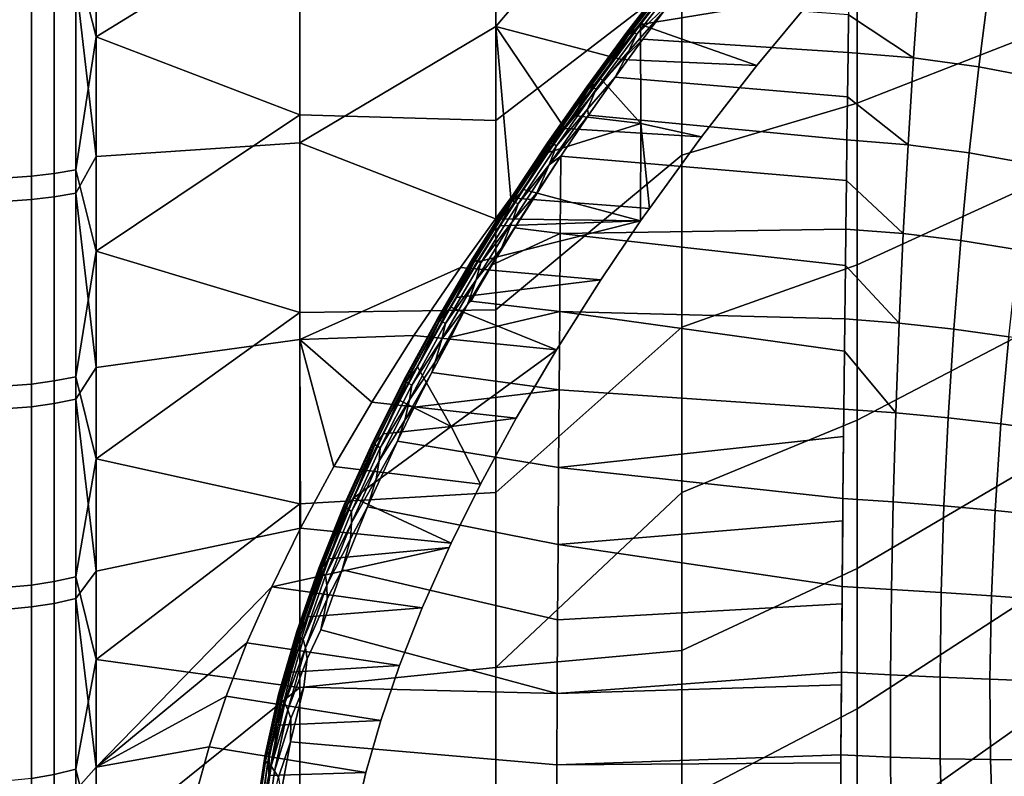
# Model space of a CAD drawing. Header units: metres. Extents: x -24 to 94, y -256 to 25.
# Tile 161 of 195: x 70.96 to 78.1, y -13.97 to -8.48. Entities that reach past the tile are written whole.
import ezdxf

# ---------------------------------------------------------------- set-up
doc = ezdxf.new("R2010")
doc.units = ezdxf.units.M
doc.layers.add('solid_10_061_003_XXX', color=7, linetype='CONTINUOUS')

msp = doc.modelspace()

# ---------------------------------------------------------------- linework, layer by layer
at = {"layer": 'solid_10_061_003_XXX'}
for points in [[(75.764908, -6.848742, 69.887016), (75.764908, -8.174341, 70.388329), (74.415588, -9.210916, 69.506012), (74.415588, -7.79372, 68.926262)], [(75.327438, -8.768177, 109.805809), (75.764771, -8.267153, 109.572884), (75.764908, -6.944075, 110.080269), (74.415588, -8.528771, 110.787125)], [(74.415588, -7.093195, 111.319733), (74.415588, -8.528771, 110.787125), (75.764908, -6.944075, 110.080269)], [(71.368919, -8.024691, 66.609993), (71.5177, -7.007722, 66.375267), (72.993484, -7.696278, 67.685028), (71.5177, -8.603595, 66.908562)], [(72.993484, -9.373755, 111.663872), (74.415588, -8.528771, 110.787125), (74.415588, -7.093195, 111.319733), (72.993484, -7.903835, 112.242302)], [(78.224976, -8.62158, 73.557259), (77.036316, -9.086319, 72.245529), (77.036316, -7.87206, 71.674797), (78.224976, -7.488153, 73.011093)], [(72.993484, -7.696278, 67.685028), (72.993484, -9.171523, 68.249741), (71.5177, -8.603595, 66.908562)], [(74.415588, -9.210916, 69.506012), (72.993484, -9.171523, 68.249741), (72.993484, -7.696278, 67.685028), (74.415588, -7.79372, 68.926262)], [(71.368919, -8.198183, 113.329765), (71.5177, -9.473338, 112.748451), (71.5177, -7.898844, 113.341904)], [(71.5177, -7.898844, 113.341904), (71.5177, -9.473338, 112.748451), (72.993484, -9.373755, 111.663872), (72.993484, -7.903835, 112.242302)], [(77.036316, -9.086319, 72.245529), (75.764908, -9.463572, 70.976898), (75.764908, -8.174341, 70.388329), (77.036316, -7.87206, 71.674797)], [(70.877182, -9.626919, 67.060318), (70.877182, -8.073219, 66.468544), (71.046471, -8.063197, 66.497749), (71.046471, -9.614968, 67.088799)], [(71.046471, -9.614968, 67.088799), (71.046471, -8.063197, 66.497749), (71.211105, -8.04695, 66.545113), (71.211105, -9.595594, 67.134964)], [(71.211105, -9.595594, 67.134964), (71.211105, -8.04695, 66.545113), (71.368919, -8.024691, 66.609993), (71.368919, -9.569051, 67.198212)], [(71.368919, -9.569051, 67.198212), (71.368919, -8.024691, 66.609993), (71.5177, -8.603595, 66.908562)], [(77.489441, -8.142833, 110.930489), (76.978958, -8.102737, 110.90744), (76.974068, -8.444841, 111.036705), (77.444824, -8.756559, 111.14518)], [(71.211105, -8.220924, 113.394478), (71.211105, -9.765145, 112.793137), (71.368919, -9.738132, 112.730087), (71.368919, -8.198183, 113.329765)], [(71.368919, -8.198183, 113.329765), (71.368919, -9.738132, 112.730087), (71.5177, -9.473338, 112.748451)], [(75.764908, -8.174341, 70.388329), (75.764908, -9.463572, 70.976898), (74.415588, -10.585334, 70.180939), (74.415588, -9.210916, 69.506012)], [(75.661682, -8.199293, 110.768684), (75.365776, -8.582336, 110.901512), (75.366348, -8.571424, 110.93766), (75.663315, -8.18701, 110.804359)], [(75.667679, -8.216599, 110.735664), (75.372871, -8.598212, 110.867989), (75.365776, -8.582336, 110.901512), (75.661682, -8.199293, 110.768684)], [(75.663315, -8.18701, 110.804359), (75.366348, -8.571424, 110.93766), (75.37455, -8.566168, 110.974144), (75.67247, -8.180527, 110.840416)], [(75.67247, -8.180527, 110.840416), (75.37455, -8.566168, 110.974144), (75.38987, -8.5669, 111.008652), (75.68856, -8.180257, 110.87458)], [(75.68856, -8.180257, 110.87458), (75.38987, -8.5669, 111.008652), (75.411339, -8.573574, 111.038994), (75.710579, -8.186215, 110.904678)], [(75.710579, -8.186215, 110.904678), (75.411339, -8.573574, 111.038994), (75.437584, -8.585768, 111.063255), (75.737122, -8.198026, 110.928802)], [(75.737122, -8.198026, 110.928802), (75.437584, -8.585768, 111.063255), (75.68631, -8.348522, 110.996246)], [(77.996742, -8.216166, 110.976379), (77.489441, -8.142833, 110.930489), (77.444824, -8.756559, 111.14518), (77.918251, -8.822363, 111.183968)], [(70.877182, -8.247762, 113.470848), (70.877182, -9.797024, 112.867546), (71.046471, -9.784862, 112.839165), (71.046471, -8.237523, 113.441719)], [(71.046471, -8.237523, 113.441719), (71.046471, -9.784862, 112.839165), (71.211105, -9.765145, 112.793137), (71.211105, -8.220924, 113.394478)], [(76.308746, -8.813363, 109.824112), (76.727097, -8.307471, 109.593475), (75.764771, -8.267153, 109.572884), (75.327438, -8.768177, 109.805809)], [(75.667679, -8.216599, 110.735664), (75.464745, -8.515501, 110.806458), (75.372871, -8.598212, 110.867989)], [(75.667679, -8.216599, 110.735664), (75.578178, -8.368417, 110.755829), (75.464745, -8.515501, 110.806458)], [(76.727097, -8.307471, 109.593475), (75.464745, -8.515501, 110.806458), (75.578178, -8.368417, 110.755829), (76.771317, -8.255854, 109.566887)], [(78.497925, -8.318536, 111.042923), (77.996742, -8.216166, 110.976379), (77.918251, -8.822363, 111.183968), (78.388359, -8.912882, 111.240807)], [(75.437584, -8.585768, 111.063255), (75.366112, -8.737433, 111.120667), (75.481201, -8.622058, 111.088058), (75.68631, -8.348522, 110.996246)], [(76.727097, -8.307471, 109.593475), (76.308746, -8.813363, 109.824112), (75.464745, -8.515501, 110.806458)], [(75.68631, -8.348522, 110.996246), (75.481201, -8.622058, 111.088058), (76.970276, -8.719004, 111.125908), (76.974068, -8.444841, 111.036705)], [(76.974068, -8.444841, 111.036705), (76.970276, -8.719004, 111.125908), (77.444824, -8.756559, 111.14518)], [(72.993484, -9.373755, 111.663872), (74.412262, -9.925646, 110.160683), (74.525246, -9.77368, 110.127495), (74.415588, -8.528771, 110.787125)], [(74.415588, -8.528771, 110.787125), (74.915718, -9.269096, 109.988922), (75.327438, -8.768177, 109.805809)], [(74.415588, -8.528771, 110.787125), (74.525246, -9.77368, 110.127495), (74.915718, -9.269096, 109.988922)], [(75.366348, -8.571424, 110.93766), (75.074913, -8.967093, 111.04892), (75.082169, -8.963126, 111.08577), (75.37455, -8.566168, 110.974144)], [(75.37455, -8.566168, 110.974144), (75.082169, -8.963126, 111.08577), (75.096718, -8.964909, 111.120575), (75.38987, -8.5669, 111.008652)], [(75.38987, -8.5669, 111.008652), (75.096718, -8.964909, 111.120575), (75.11763, -8.972327, 111.151131), (75.411339, -8.573574, 111.038994)], [(75.173523, -8.905867, 110.922897), (75.464745, -8.515501, 110.806458), (75.467751, -9.233424, 110.494995)], [(75.372871, -8.598212, 110.867989), (75.464745, -8.515501, 110.806458), (75.173523, -8.905867, 110.922897)], [(75.908058, -9.329581, 110.007668), (75.467751, -9.233424, 110.494995), (75.464745, -8.515501, 110.806458), (76.308746, -8.813363, 109.824112)], [(71.368919, -9.569051, 67.198212), (71.5177, -8.603595, 66.908562), (72.993484, -9.171523, 68.249741), (71.5177, -10.159354, 67.54953)], [(75.365776, -8.582336, 110.901512), (75.075409, -8.976558, 111.012367), (75.074913, -8.967093, 111.04892), (75.366348, -8.571424, 110.93766)], [(75.372871, -8.598212, 110.867989), (75.083618, -8.99092, 110.978424), (75.075409, -8.976558, 111.012367), (75.365776, -8.582336, 110.901512)], [(75.372871, -8.598212, 110.867989), (75.173523, -8.905867, 110.922897), (75.083618, -8.99092, 110.978424)], [(75.411339, -8.573574, 111.038994), (75.11763, -8.972327, 111.151131), (75.143593, -8.984912, 111.175499), (75.437584, -8.585768, 111.063255)], [(75.437584, -8.585768, 111.063255), (75.143593, -8.984912, 111.175499), (75.366112, -8.737433, 111.120667)], [(75.481201, -8.622058, 111.088058), (75.28167, -8.897089, 111.167915), (76.965988, -9.039369, 111.214645), (76.970276, -8.719004, 111.125908)], [(75.366112, -8.737433, 111.120667), (75.28167, -8.897089, 111.167915), (75.481201, -8.622058, 111.088058)], [(78.224976, -9.715414, 74.178932), (77.036316, -10.259458, 72.896606), (77.036316, -9.086319, 72.245529), (78.224976, -8.62158, 73.557259)], [(75.908058, -9.329581, 110.007668), (76.308746, -8.813363, 109.824112), (75.327438, -8.768177, 109.805809), (74.915718, -9.269096, 109.988922)], [(75.143593, -8.984912, 111.175499), (75.081284, -9.130422, 111.22287), (75.28167, -8.897089, 111.167915), (75.366112, -8.737433, 111.120667)], [(77.444824, -8.756559, 111.14518), (76.970276, -8.719004, 111.125908), (76.965988, -9.039369, 111.214645), (77.404839, -9.387927, 111.301788)], [(77.918251, -8.822363, 111.183968), (77.444824, -8.756559, 111.14518), (77.404839, -9.387927, 111.301788), (77.848328, -9.446207, 111.334526)], [(78.388359, -8.912882, 111.240807), (77.918251, -8.822363, 111.183968), (77.848328, -9.446207, 111.334526), (78.290855, -9.524941, 111.383278)], [(74.980438, -9.17562, 110.988747), (75.173523, -8.905867, 110.922897), (75.467751, -9.233424, 110.494995)], [(75.083618, -8.99092, 110.978424), (75.173523, -8.905867, 110.922897), (74.980438, -9.17562, 110.988747)], [(75.081284, -9.130422, 111.22287), (75.088318, -9.172581, 111.235832), (75.28167, -8.897089, 111.167915)], [(75.28167, -8.897089, 111.167915), (75.088318, -9.172581, 111.235832), (76.961929, -9.352974, 111.285912), (76.965988, -9.039369, 111.214645)], [(75.074913, -8.967093, 111.04892), (74.790184, -9.373507, 111.137245), (74.796486, -9.370903, 111.174385), (75.082169, -8.963126, 111.08577)], [(75.075409, -8.976558, 111.012367), (74.791756, -9.381435, 111.100357), (74.790184, -9.373507, 111.137245), (75.074913, -8.967093, 111.04892)], [(75.083618, -8.99092, 110.978424), (74.801094, -9.394186, 111.066063), (74.791756, -9.381435, 111.100357), (75.075409, -8.976558, 111.012367)], [(75.082169, -8.963126, 111.08577), (74.796486, -9.370903, 111.174385), (74.810257, -9.37379, 111.209427), (75.096718, -8.964909, 111.120575)], [(75.083618, -8.99092, 110.978424), (74.980438, -9.17562, 110.988747), (74.801094, -9.394186, 111.066063)], [(75.096718, -8.964909, 111.120575), (74.810257, -9.37379, 111.209427), (74.830635, -9.381984, 111.24015), (75.11763, -8.972327, 111.151131)], [(75.11763, -8.972327, 111.151131), (74.830635, -9.381984, 111.24015), (74.856316, -9.394966, 111.26461), (75.143593, -8.984912, 111.175499)], [(75.143593, -8.984912, 111.175499), (74.856316, -9.394966, 111.26461), (75.081284, -9.130422, 111.22287)], [(76.965988, -9.039369, 111.214645), (76.961929, -9.352974, 111.285912), (77.404839, -9.387927, 111.301788)], [(75.081284, -9.130422, 111.22287), (74.803253, -9.533628, 111.30275), (75.088318, -9.172581, 111.235832)], [(74.856316, -9.394966, 111.26461), (74.803253, -9.533628, 111.30275), (75.081284, -9.130422, 111.22287)], [(77.036316, -10.259458, 72.896606), (75.764908, -10.710697, 71.650108), (75.764908, -9.463572, 70.976898), (77.036316, -9.086319, 72.245529)], [(72.993484, -9.171523, 68.249741), (72.993484, -10.605697, 68.911858), (71.5177, -10.159354, 67.54953)], [(74.415588, -10.585334, 70.180939), (72.993484, -10.605697, 68.911858), (72.993484, -9.171523, 68.249741), (74.415588, -9.210916, 69.506012)], [(74.794548, -9.444403, 111.042931), (74.980438, -9.17562, 110.988747), (75.467751, -9.233424, 110.494995)], [(74.801094, -9.394186, 111.066063), (74.980438, -9.17562, 110.988747), (74.794548, -9.444403, 111.042931)], [(74.803253, -9.533628, 111.30275), (74.887192, -9.469664, 111.295967), (75.088318, -9.172581, 111.235832)], [(75.088318, -9.172581, 111.235832), (74.887192, -9.469664, 111.295967), (76.958252, -9.647326, 111.339211), (76.961929, -9.352974, 111.285912)], [(75.529457, -9.849648, 110.144302), (75.908058, -9.329581, 110.007668), (74.915718, -9.269096, 109.988922), (74.525246, -9.77368, 110.127495)], [(74.794548, -9.444403, 111.042931), (75.467751, -9.233424, 110.494995), (75.46553, -9.940926, 110.163544), (74.616211, -9.711564, 111.085747)], [(75.529457, -9.849648, 110.144302), (75.46553, -9.940926, 110.163544), (75.467751, -9.233424, 110.494995)], [(75.908058, -9.329581, 110.007668), (75.529457, -9.849648, 110.144302), (75.467751, -9.233424, 110.494995)], [(77.404839, -9.387927, 111.301788), (76.961929, -9.352974, 111.285912), (76.958252, -9.647326, 111.339211), (77.36982, -10.031426, 111.398933)], [(71.5177, -9.473338, 112.748451), (71.5177, -11.003656, 112.048943), (72.993484, -10.801699, 110.988419), (72.993484, -9.373755, 111.663872)], [(72.993484, -9.373755, 111.663872), (72.993484, -10.801699, 110.988419), (74.15905, -10.27726, 110.222878), (74.412262, -9.925646, 110.160683)], [(74.790184, -9.373507, 111.137245), (74.513535, -9.790138, 111.201561), (74.518875, -9.788982, 111.23893), (74.796486, -9.370903, 111.174385)], [(74.791756, -9.381435, 111.100357), (74.516197, -9.79643, 111.164421), (74.513535, -9.790138, 111.201561), (74.790184, -9.373507, 111.137245)], [(74.801094, -9.394186, 111.066063), (74.52668, -9.807457, 111.12986), (74.516197, -9.79643, 111.164421), (74.791756, -9.381435, 111.100357)], [(74.796486, -9.370903, 111.174385), (74.518875, -9.788982, 111.23893), (74.531876, -9.793035, 111.274155), (74.810257, -9.37379, 111.209427)], [(74.801094, -9.394186, 111.066063), (74.616211, -9.711564, 111.085747), (74.52668, -9.807457, 111.12986)], [(74.810257, -9.37379, 111.209427), (74.531876, -9.793035, 111.274155), (74.551712, -9.802038, 111.305), (74.830635, -9.381984, 111.24015)], [(74.830635, -9.381984, 111.24015), (74.551712, -9.802038, 111.305), (74.577126, -9.815422, 111.329514), (74.856316, -9.394966, 111.26461)], [(74.856316, -9.394966, 111.26461), (74.577126, -9.815422, 111.329514), (74.803253, -9.533628, 111.30275)], [(74.801094, -9.394186, 111.066063), (74.794548, -9.444403, 111.042931), (74.616211, -9.711564, 111.085747)], [(77.848328, -9.446207, 111.334526), (77.404839, -9.387927, 111.301788), (77.36982, -10.031426, 111.398933), (77.787575, -10.082253, 111.426735)], [(71.368919, -9.738132, 112.730087), (71.5177, -11.003656, 112.048943), (71.5177, -9.473338, 112.748451)], [(75.764908, -9.463572, 70.976898), (75.764908, -10.710697, 71.650108), (74.415588, -11.910593, 70.947906), (74.415588, -10.585334, 70.180939)], [(74.552162, -9.991463, 111.369667), (74.883041, -10.031435, 111.375175), (74.887192, -9.469664, 111.295967)], [(74.712868, -9.736652, 111.338692), (74.552162, -9.991463, 111.369667), (74.887192, -9.469664, 111.295967)], [(74.803253, -9.533628, 111.30275), (74.712868, -9.736652, 111.338692), (74.887192, -9.469664, 111.295967)], [(74.887192, -9.469664, 111.295967), (74.883041, -10.031435, 111.375175), (76.954002, -9.999116, 111.386063), (76.958252, -9.647326, 111.339211)], [(78.290855, -9.524941, 111.383278), (77.848328, -9.446207, 111.334526), (77.787575, -10.082253, 111.426735), (78.206261, -10.149372, 111.469086)], [(71.211105, -11.101382, 67.826942), (71.211105, -9.595594, 67.134964), (71.368919, -9.569051, 67.198212), (71.368919, -11.070673, 67.888275)], [(71.368919, -11.070673, 67.888275), (71.368919, -9.569051, 67.198212), (71.5177, -10.159354, 67.54953)], [(74.803253, -9.533628, 111.30275), (74.533356, -9.946562, 111.359261), (74.712868, -9.736652, 111.338692)], [(74.577126, -9.815422, 111.329514), (74.533356, -9.946562, 111.359261), (74.803253, -9.533628, 111.30275)], [(70.877182, -11.137623, 67.754555), (70.877182, -9.626919, 67.060318), (71.046471, -9.614968, 67.088799), (71.046471, -11.123796, 67.782173)], [(71.046471, -11.123796, 67.782173), (71.046471, -9.614968, 67.088799), (71.211105, -9.595594, 67.134964), (71.211105, -11.101382, 67.826942)], [(74.445824, -9.976364, 111.1175), (74.616211, -9.711564, 111.085747), (75.46553, -9.940926, 110.163544)], [(74.52668, -9.807457, 111.12986), (74.616211, -9.711564, 111.085747), (74.445824, -9.976364, 111.1175)], [(76.958252, -9.647326, 111.339211), (76.954002, -9.999116, 111.386063), (77.36982, -10.031426, 111.398933)], [(71.046471, -9.784862, 112.839165), (71.046471, -11.288499, 112.134605), (71.211105, -11.265752, 112.090004), (71.211105, -9.765145, 112.793137)], [(71.211105, -9.765145, 112.793137), (71.211105, -11.265752, 112.090004), (71.368919, -11.234589, 112.028893), (71.368919, -9.738132, 112.730087)], [(71.368919, -9.738132, 112.730087), (71.368919, -11.234589, 112.028893), (71.5177, -11.003656, 112.048943)], [(75.46553, -9.940926, 110.163544), (75.529457, -9.849648, 110.144302), (74.525246, -9.77368, 110.127495), (74.412262, -9.925646, 110.160683)], [(74.457138, -10.137523, 111.383064), (74.552162, -9.991463, 111.369667), (74.712868, -9.736652, 111.338692)], [(74.533356, -9.946562, 111.359261), (74.457138, -10.137523, 111.383064), (74.712868, -9.736652, 111.338692)], [(78.224976, -10.764632, 74.87326), (77.036316, -11.386167, 73.625092), (77.036316, -10.259458, 72.896606), (78.224976, -9.715414, 74.178932)], [(70.877182, -9.797024, 112.867546), (70.877182, -11.302529, 112.162117), (71.046471, -11.288499, 112.134605), (71.046471, -9.784862, 112.839165)], [(74.513535, -9.790138, 111.201561), (74.246544, -10.216406, 111.240685), (74.250916, -10.216791, 111.278191), (74.518875, -9.788982, 111.23893)], [(74.516197, -9.79643, 111.164421), (74.250298, -10.220944, 111.203384), (74.246544, -10.216406, 111.240685), (74.513535, -9.790138, 111.201561)], [(74.52668, -9.807457, 111.12986), (74.26194, -10.230118, 111.168655), (74.250298, -10.220944, 111.203384), (74.516197, -9.79643, 111.164421)], [(74.518875, -9.788982, 111.23893), (74.250916, -10.216791, 111.278191), (74.263145, -10.222075, 111.31353), (74.531876, -9.793035, 111.274155)], [(74.26194, -10.230118, 111.168655), (74.52668, -9.807457, 111.12986), (74.445824, -9.976364, 111.1175), (74.283691, -10.238029, 111.138626)], [(74.531876, -9.793035, 111.274155), (74.263145, -10.222075, 111.31353), (74.282448, -10.231924, 111.344452), (74.551712, -9.802038, 111.305)], [(74.551712, -9.802038, 111.305), (74.282448, -10.231924, 111.344452), (74.30761, -10.245712, 111.369003), (74.577126, -9.815422, 111.329514)], [(74.577126, -9.815422, 111.329514), (74.30761, -10.245712, 111.369003), (74.533356, -9.946562, 111.359261)], [(75.177238, -10.366803, 110.235207), (75.46553, -9.940926, 110.163544), (74.412262, -9.925646, 110.160683), (74.15905, -10.27726, 110.222878)], [(75.177238, -10.366803, 110.235207), (74.129959, -10.496134, 111.149536), (74.283691, -10.238029, 111.138626), (75.46553, -9.940926, 110.163544)], [(74.533356, -9.946562, 111.359261), (74.273132, -10.368662, 111.391243), (74.457138, -10.137523, 111.383064)], [(74.30761, -10.245712, 111.369003), (74.273132, -10.368662, 111.391243), (74.533356, -9.946562, 111.359261)], [(74.283691, -10.238029, 111.138626), (74.445824, -9.976364, 111.1175), (75.46553, -9.940926, 110.163544)], [(74.552162, -9.991463, 111.369667), (74.389305, -10.259374, 111.392052), (74.883041, -10.031435, 111.375175)], [(74.457138, -10.137523, 111.383064), (74.389305, -10.259374, 111.392052), (74.552162, -9.991463, 111.369667)], [(74.389305, -10.259374, 111.392052), (74.234734, -10.523764, 111.404015), (74.878494, -10.598093, 111.408676), (74.883041, -10.031435, 111.375175)], [(74.883041, -10.031435, 111.375175), (74.878494, -10.598093, 111.408676), (76.946548, -10.651793, 111.425476), (76.950912, -10.263931, 111.409439)], [(74.883041, -10.031435, 111.375175), (76.950912, -10.263931, 111.409439), (76.954002, -9.999116, 111.386063)], [(77.36982, -10.031426, 111.398933), (76.954002, -9.999116, 111.386063), (76.950912, -10.263931, 111.409439), (77.340088, -10.681442, 111.435768)], [(77.787575, -10.082253, 111.426735), (77.36982, -10.031426, 111.398933), (77.340088, -10.681442, 111.435768), (77.736526, -10.724948, 111.459793)], [(74.457138, -10.137523, 111.383064), (74.211029, -10.546642, 111.404251), (74.389305, -10.259374, 111.392052)], [(74.273132, -10.368662, 111.391243), (74.211029, -10.546642, 111.404251), (74.457138, -10.137523, 111.383064)], [(78.206261, -10.149372, 111.469086), (77.787575, -10.082253, 111.426735), (77.736526, -10.724948, 111.459793), (78.13533, -10.780724, 111.497482)], [(71.368919, -11.070673, 67.888275), (71.5177, -10.159354, 67.54953), (72.993484, -10.605697, 68.911858), (71.5177, -11.667743, 68.295158)], [(72.993484, -10.801699, 110.988419), (73.821533, -10.772912, 110.276764), (74.15905, -10.27726, 110.222878)], [(74.85434, -10.875556, 110.28273), (75.177238, -10.366803, 110.235207), (74.15905, -10.27726, 110.222878), (73.821533, -10.772912, 110.276764)], [(74.246544, -10.216406, 111.240685), (73.991051, -10.6516, 111.253258), (73.994461, -10.653632, 111.29081), (74.250916, -10.216791, 111.278191)], [(74.250298, -10.220944, 111.203384), (73.995911, -10.654255, 111.215904), (73.991051, -10.6516, 111.253258), (74.246544, -10.216406, 111.240685)], [(74.250916, -10.216791, 111.278191), (73.994461, -10.653632, 111.29081), (74.00592, -10.660223, 111.326187), (74.263145, -10.222075, 111.31353)], [(74.26194, -10.230118, 111.168655), (74.008736, -10.661429, 111.181114), (73.995911, -10.654255, 111.215904), (74.250298, -10.220944, 111.203384)], [(74.263145, -10.222075, 111.31353), (74.00592, -10.660223, 111.326187), (74.024712, -10.670955, 111.35714), (74.282448, -10.231924, 111.344452)], [(74.26194, -10.230118, 111.168655), (74.089409, -10.56601, 111.150803), (74.008736, -10.661429, 111.181114)], [(74.282448, -10.231924, 111.344452), (74.024712, -10.670955, 111.35714), (74.049629, -10.685148, 111.381699), (74.30761, -10.245712, 111.369003)], [(74.30761, -10.245712, 111.369003), (74.049629, -10.685148, 111.381699), (74.273132, -10.368662, 111.391243)], [(74.26194, -10.230118, 111.168655), (74.129959, -10.496134, 111.149536), (74.089409, -10.56601, 111.150803)], [(74.26194, -10.230118, 111.168655), (74.283691, -10.238029, 111.138626), (74.129959, -10.496134, 111.149536)], [(74.211029, -10.546642, 111.404251), (74.234734, -10.523764, 111.404015), (74.389305, -10.259374, 111.392052)], [(77.036316, -11.386167, 73.625092), (75.764908, -11.910169, 72.404961), (75.764908, -10.710697, 71.650108), (77.036316, -10.259458, 72.896606)], [(76.950912, -10.263931, 111.409439), (76.946548, -10.651793, 111.425476), (77.340088, -10.681442, 111.435768)], [(74.273132, -10.368662, 111.391243), (74.024376, -10.799252, 111.397385), (74.211029, -10.546642, 111.404251)], [(74.049629, -10.685148, 111.381699), (74.024376, -10.799252, 111.397385), (74.273132, -10.368662, 111.391243)], [(74.85434, -10.875556, 110.28273), (74.089409, -10.56601, 111.150803), (74.129959, -10.496134, 111.149536), (75.177238, -10.366803, 110.235207)], [(73.84819, -10.999722, 111.142609), (74.089409, -10.56601, 111.150803), (74.85434, -10.875556, 110.28273), (74.091782, -11.431435, 110.693726)], [(74.008736, -10.661429, 111.181114), (74.089409, -10.56601, 111.150803), (73.84819, -10.999722, 111.142609)], [(74.211029, -10.546642, 111.404251), (73.976234, -10.963289, 111.401054), (74.088623, -10.784126, 111.405998)], [(74.024376, -10.799252, 111.397385), (73.976234, -10.963289, 111.401054), (74.211029, -10.546642, 111.404251)], [(74.211029, -10.546642, 111.404251), (74.088623, -10.784126, 111.405998), (74.878494, -10.598093, 111.408676), (74.234734, -10.523764, 111.404015)], [(72.993484, -10.605697, 68.911858), (72.993484, -11.992374, 69.668411), (71.5177, -11.667743, 68.295158)], [(74.415588, -11.910593, 70.947906), (72.993484, -11.992374, 69.668411), (72.993484, -10.605697, 68.911858), (74.415588, -10.585334, 70.180939)], [(74.088623, -10.784126, 111.405998), (73.950996, -11.040139, 111.398491), (74.874191, -11.165606, 111.396187), (74.878494, -10.598093, 111.408676)], [(74.878494, -10.598093, 111.408676), (74.874191, -11.165606, 111.396187), (76.939644, -11.305307, 111.403809), (76.944031, -10.884339, 111.424767)], [(74.878494, -10.598093, 111.408676), (76.944031, -10.884339, 111.424767), (76.946548, -10.651793, 111.425476)], [(73.991051, -10.6516, 111.253258), (73.749184, -11.094825, 111.237831), (73.751633, -11.098619, 111.275322), (73.994461, -10.653632, 111.29081)], [(73.995911, -10.654255, 111.215904), (73.75515, -11.095454, 111.200546), (73.749184, -11.094825, 111.237831), (73.991051, -10.6516, 111.253258)], [(73.994461, -10.653632, 111.29081), (73.751633, -11.098619, 111.275322), (73.762337, -11.106598, 111.310646), (74.00592, -10.660223, 111.326187)], [(74.008736, -10.661429, 111.181114), (73.76915, -11.100467, 111.165833), (73.75515, -11.095454, 111.200546), (73.995911, -10.654255, 111.215904)], [(74.00592, -10.660223, 111.326187), (73.762337, -11.106598, 111.310646), (73.780624, -11.118255, 111.34156), (74.024712, -10.670955, 111.35714)], [(74.008736, -10.661429, 111.181114), (73.84819, -10.999722, 111.142609), (73.76915, -11.100467, 111.165833)], [(74.024712, -10.670955, 111.35714), (73.780624, -11.118255, 111.34156), (73.805328, -11.132851, 111.366112), (74.049629, -10.685148, 111.381699)], [(74.049629, -10.685148, 111.381699), (73.805328, -11.132851, 111.366112), (74.024376, -10.799252, 111.397385)], [(75.764908, -10.710697, 71.650108), (75.764908, -11.910169, 72.404961), (74.415588, -13.180538, 71.80336), (74.415588, -11.910593, 70.947906)], [(77.340088, -10.681442, 111.435768), (76.946548, -10.651793, 111.425476), (76.944031, -10.884339, 111.424767), (77.315887, -11.3323, 111.41198)], [(77.736526, -10.724948, 111.459793), (77.340088, -10.681442, 111.435768), (77.315887, -11.3323, 111.41198), (77.695625, -11.368682, 111.433395)], [(72.993484, -10.801699, 110.988419), (73.515411, -11.255245, 110.292076), (73.821533, -10.772912, 110.276764)], [(74.562927, -11.370868, 110.289963), (74.85434, -10.875556, 110.28273), (73.821533, -10.772912, 110.276764), (73.515411, -11.255245, 110.292076)], [(78.224976, -11.764416, 75.637062), (77.036316, -12.461349, 74.427681), (77.036316, -11.386167, 73.625092), (78.224976, -10.764632, 74.87326)], [(78.13533, -10.780724, 111.497482), (77.736526, -10.724948, 111.459793), (77.695625, -11.368682, 111.433395), (78.078674, -11.413483, 111.468216)], [(78.536041, -10.847408, 111.54879), (78.13533, -10.780724, 111.497482), (78.078674, -11.413483, 111.468216), (78.46479, -11.465957, 111.516548)], [(71.5177, -11.003656, 112.048943), (71.5177, -12.482673, 111.246628), (72.99955, -12.168906, 110.221115), (72.993484, -10.801699, 110.988419)], [(72.993484, -10.801699, 110.988419), (73.241264, -11.721537, 110.272308), (73.515411, -11.255245, 110.292076)], [(72.993484, -10.801699, 110.988419), (72.99955, -12.168906, 110.221115), (73.241264, -11.721537, 110.272308)], [(74.024376, -10.799252, 111.397385), (73.789139, -11.237447, 111.376289), (73.976234, -10.963289, 111.401054)], [(73.805328, -11.132851, 111.366112), (73.789139, -11.237447, 111.376289), (74.024376, -10.799252, 111.397385)], [(73.976234, -10.963289, 111.401054), (73.950996, -11.040139, 111.398491), (74.088623, -10.784126, 111.405998)], [(74.85434, -10.875556, 110.28273), (74.562927, -11.370868, 110.289963), (74.091782, -11.431435, 110.693726)], [(76.944031, -10.884339, 111.424767), (76.939644, -11.305307, 111.403809), (77.315887, -11.3323, 111.41198)], [(73.789139, -11.237447, 111.376289), (73.7547, -11.386583, 111.372192), (73.950996, -11.040139, 111.398491), (73.976234, -10.963289, 111.401054)], [(71.368919, -11.234589, 112.028893), (71.5177, -12.482673, 111.246628), (71.5177, -11.003656, 112.048943)], [(73.720139, -11.244617, 111.125725), (73.84819, -10.999722, 111.142609), (74.091782, -11.431435, 110.693726)], [(73.76915, -11.100467, 111.165833), (73.84819, -10.999722, 111.142609), (73.720139, -11.244617, 111.125725)], [(73.7547, -11.386583, 111.372192), (73.821846, -11.291499, 111.381966), (73.950996, -11.040139, 111.398491)], [(73.950996, -11.040139, 111.398491), (73.821846, -11.291499, 111.381966), (74.874191, -11.165606, 111.396187)], [(70.877182, -12.598582, 68.548141), (70.877182, -11.137623, 67.754555), (71.046471, -11.123796, 67.782173), (71.046471, -12.582943, 68.574776)], [(71.046471, -12.582943, 68.574776), (71.046471, -11.123796, 67.782173), (71.211105, -11.101382, 67.826942), (71.211105, -12.557589, 68.617943)], [(71.211105, -12.557589, 68.617943), (71.211105, -11.101382, 67.826942), (71.368919, -11.070673, 67.888275), (71.368919, -12.522851, 68.677094)], [(71.368919, -12.522851, 68.677094), (71.368919, -11.070673, 67.888275), (71.5177, -11.667743, 68.295158)], [(73.749184, -11.094825, 111.237831), (73.523361, -11.544934, 111.192841), (73.524864, -11.550617, 111.230141), (73.751633, -11.098619, 111.275322)], [(73.75515, -11.095454, 111.200546), (73.530426, -11.543381, 111.155777), (73.523361, -11.544934, 111.192841), (73.749184, -11.094825, 111.237831)], [(73.751633, -11.098619, 111.275322), (73.524864, -11.550617, 111.230141), (73.534828, -11.560069, 111.26532), (73.762337, -11.106598, 111.310646)], [(73.76915, -11.100467, 111.165833), (73.545601, -11.546056, 111.1213), (73.530426, -11.543381, 111.155777), (73.75515, -11.095454, 111.200546)], [(73.762337, -11.106598, 111.310646), (73.534828, -11.560069, 111.26532), (73.552628, -11.572693, 111.296143), (73.780624, -11.118255, 111.34156)], [(73.76915, -11.100467, 111.165833), (73.600555, -11.484598, 111.10054), (73.545601, -11.546056, 111.1213)], [(73.780624, -11.118255, 111.34156), (73.552628, -11.572693, 111.296143), (73.577133, -11.587686, 111.320656), (73.805328, -11.132851, 111.366112)], [(73.805328, -11.132851, 111.366112), (73.577133, -11.587686, 111.320656), (73.789139, -11.237447, 111.376289)], [(73.76915, -11.100467, 111.165833), (73.720139, -11.244617, 111.125725), (73.600555, -11.484598, 111.10054)], [(73.821846, -11.291499, 111.381966), (73.701118, -11.537982, 111.356895), (74.870148, -11.730245, 111.337799), (74.874191, -11.165606, 111.396187)], [(74.874191, -11.165606, 111.396187), (74.870148, -11.730245, 111.337799), (76.93766, -11.503672, 111.385086), (76.939644, -11.305307, 111.403809)], [(71.046471, -11.288499, 112.134605), (71.046471, -12.741718, 111.331184), (71.211105, -12.716043, 111.2882), (71.211105, -11.265752, 112.090004)], [(71.211105, -11.265752, 112.090004), (71.211105, -12.716043, 111.2882), (71.368919, -12.680868, 111.229317), (71.368919, -11.234589, 112.028893)], [(71.368919, -11.234589, 112.028893), (71.368919, -12.680868, 111.229317), (71.5177, -12.482673, 111.246628)], [(74.303673, -11.849584, 110.260483), (74.562927, -11.370868, 110.289963), (73.515411, -11.255245, 110.292076), (73.241264, -11.721537, 110.272308)], [(73.789139, -11.237447, 111.376289), (73.56974, -11.682141, 111.326469), (73.7547, -11.386583, 111.372192)], [(73.577133, -11.587686, 111.320656), (73.56974, -11.682141, 111.326469), (73.789139, -11.237447, 111.376289)], [(73.600555, -11.484598, 111.10054), (73.720139, -11.244617, 111.125725), (74.091782, -11.431435, 110.693726)], [(70.877182, -11.302529, 112.162117), (70.877182, -12.757555, 111.357697), (71.046471, -12.741718, 111.331184), (71.046471, -11.288499, 112.134605)], [(73.7547, -11.386583, 111.372192), (73.701118, -11.537982, 111.356895), (73.821846, -11.291499, 111.381966)], [(76.939644, -11.305307, 111.403809), (76.93335, -11.953958, 111.321243), (77.29744, -11.978317, 111.327766), (77.315887, -11.3323, 111.41198)], [(76.939644, -11.305307, 111.403809), (76.93766, -11.503672, 111.385086), (76.93335, -11.953958, 111.321243)], [(77.315887, -11.3323, 111.41198), (77.29744, -11.978317, 111.327766), (77.665237, -12.007833, 111.347794), (77.695625, -11.368682, 111.433395)], [(73.56974, -11.682141, 111.326469), (73.548546, -11.815443, 111.316345), (73.701118, -11.537982, 111.356895), (73.7547, -11.386583, 111.372192)], [(74.562927, -11.370868, 110.289963), (74.303673, -11.849584, 110.260483), (74.091782, -11.431435, 110.693726)], [(77.036316, -12.461349, 74.427681), (75.764908, -13.056649, 73.238098), (75.764908, -11.910169, 72.404961), (77.036316, -11.386167, 73.625092)], [(77.695625, -11.368682, 111.433395), (77.665237, -12.007833, 111.347794), (78.036789, -12.042121, 111.381538), (78.078674, -11.413483, 111.468216)], [(78.078674, -11.413483, 111.468216), (78.036789, -12.042121, 111.381538), (78.412018, -12.08102, 111.429176), (78.46479, -11.465957, 111.516548)], [(73.386459, -11.948935, 111.027168), (74.091782, -11.431435, 110.693726), (74.303673, -11.849584, 110.260483), (74.090904, -12.27903, 110.203133)], [(73.386459, -11.948935, 111.027168), (73.600555, -11.484598, 111.10054), (74.091782, -11.431435, 110.693726)], [(73.545601, -11.546056, 111.1213), (73.600555, -11.484598, 111.10054), (73.386459, -11.948935, 111.027168)], [(73.530426, -11.543381, 111.155777), (73.324478, -11.996477, 111.080032), (73.316345, -12.000378, 111.116707), (73.523361, -11.544934, 111.192841)], [(73.523361, -11.544934, 111.192841), (73.316345, -12.000378, 111.116707), (73.316933, -12.00808, 111.153671), (73.524864, -11.550617, 111.230141)], [(73.524864, -11.550617, 111.230141), (73.316933, -12.00808, 111.153671), (73.326187, -12.019096, 111.188583), (73.534828, -11.560069, 111.26532)], [(73.545601, -11.546056, 111.1213), (73.340797, -11.996626, 111.045975), (73.324478, -11.996477, 111.080032), (73.530426, -11.543381, 111.155777)], [(73.534828, -11.560069, 111.26532), (73.326187, -12.019096, 111.188583), (73.343529, -12.032729, 111.219238), (73.552628, -11.572693, 111.296143)], [(73.545601, -11.546056, 111.1213), (73.386459, -11.948935, 111.027168), (73.340797, -11.996626, 111.045975)], [(73.701118, -11.537982, 111.356895), (73.484581, -12.015571, 111.282951), (74.866402, -12.288306, 111.233894), (74.870148, -11.730245, 111.337799)], [(73.548546, -11.815443, 111.316345), (73.484581, -12.015571, 111.282951), (73.701118, -11.537982, 111.356895)], [(74.870148, -11.730245, 111.337799), (76.93335, -11.953958, 111.321243), (76.93766, -11.503672, 111.385086)], [(73.552628, -11.572693, 111.296143), (73.343529, -12.032729, 111.219238), (73.367851, -12.048113, 111.243683), (73.577133, -11.587686, 111.320656)], [(73.577133, -11.587686, 111.320656), (73.367851, -12.048113, 111.243683), (73.56974, -11.682141, 111.326469)], [(71.368919, -12.522851, 68.677094), (71.5177, -11.667743, 68.295158), (72.993484, -11.992374, 69.668411), (71.5177, -13.12173, 69.141991)], [(73.367851, -12.048113, 111.243683), (73.368851, -12.131812, 111.246407), (73.56974, -11.682141, 111.326469)], [(73.56974, -11.682141, 111.326469), (73.368851, -12.131812, 111.246407), (73.548546, -11.815443, 111.316345)], [(74.090904, -12.27903, 110.203133), (74.303673, -11.849584, 110.260483), (73.241264, -11.721537, 110.272308), (72.99955, -12.168906, 110.221115)], [(74.870148, -11.730245, 111.337799), (74.866402, -12.288306, 111.233894), (76.931854, -12.117061, 111.290695), (76.93335, -11.953958, 111.321243)], [(78.224976, -12.710173, 76.46682), (77.036316, -13.480136, 75.300735), (77.036316, -12.461349, 74.427681), (78.224976, -11.764416, 75.637062)], [(73.368851, -12.131812, 111.246407), (73.360229, -12.248412, 111.232178), (73.484581, -12.015571, 111.282951), (73.548546, -11.815443, 111.316345)], [(74.415588, -13.180538, 71.80336), (72.993484, -13.325348, 70.516014), (72.993484, -11.992374, 69.668411), (74.415588, -11.910593, 70.947906)], [(75.764908, -11.910169, 72.404961), (75.764908, -13.056649, 73.238098), (74.415588, -13.180538, 71.80336)], [(72.993484, -11.992374, 69.668411), (72.993484, -13.325348, 70.516014), (71.5177, -13.12173, 69.141991)], [(73.324478, -11.996477, 111.080032), (73.140305, -12.452818, 110.971779), (73.131165, -12.459236, 111.007851), (73.316345, -12.000378, 111.116707)], [(73.340797, -11.996626, 111.045975), (73.157722, -12.450246, 110.93837), (73.140305, -12.452818, 110.971779), (73.324478, -11.996477, 111.080032)], [(73.340797, -11.996626, 111.045975), (73.204895, -12.391582, 110.926117), (73.157722, -12.450246, 110.93837)], [(74.076729, -12.309121, 110.197998), (73.204895, -12.391582, 110.926117), (73.386459, -11.948935, 111.027168), (74.090904, -12.27903, 110.203133)], [(73.340797, -11.996626, 111.045975), (73.386459, -11.948935, 111.027168), (73.204895, -12.391582, 110.926117)], [(76.93335, -11.953958, 111.321243), (76.927711, -12.592083, 111.178513), (77.284904, -12.613855, 111.183861), (77.29744, -11.978317, 111.327766)], [(76.93335, -11.953958, 111.321243), (76.931854, -12.117061, 111.290695), (76.927711, -12.592083, 111.178513)], [(77.29744, -11.978317, 111.327766), (77.284904, -12.613855, 111.183861), (77.645615, -12.636821, 111.20372), (77.665237, -12.007833, 111.347794)], [(73.316345, -12.000378, 111.116707), (73.131165, -12.459236, 111.007851), (73.130882, -12.469093, 111.044304), (73.316933, -12.00808, 111.153671)], [(73.316933, -12.00808, 111.153671), (73.130882, -12.469093, 111.044304), (73.139465, -12.481765, 111.078827), (73.326187, -12.019096, 111.188583)], [(73.326187, -12.019096, 111.188583), (73.139465, -12.481765, 111.078827), (73.15638, -12.496448, 111.10923), (73.343529, -12.032729, 111.219238)], [(73.343529, -12.032729, 111.219238), (73.15638, -12.496448, 111.10923), (73.180557, -12.512211, 111.133583), (73.367851, -12.048113, 111.243683)], [(73.367851, -12.048113, 111.243683), (73.180557, -12.512211, 111.133583), (73.368851, -12.131812, 111.246407)], [(73.484581, -12.015571, 111.282951), (73.3004, -12.471912, 111.180191), (74.862976, -12.836126, 111.085152), (74.866402, -12.288306, 111.233894)], [(73.360229, -12.248412, 111.232178), (73.3004, -12.471912, 111.180191), (73.484581, -12.015571, 111.282951)], [(77.665237, -12.007833, 111.347794), (77.645615, -12.636821, 111.20372), (78.010048, -12.661148, 111.23822), (78.036789, -12.042121, 111.381538)], [(78.036789, -12.042121, 111.381538), (78.010048, -12.661148, 111.23822), (78.378197, -12.687222, 111.287437), (78.412018, -12.08102, 111.429176)], [(73.180557, -12.512211, 111.133583), (73.189346, -12.584605, 111.134644), (73.368851, -12.131812, 111.246407)], [(73.368851, -12.131812, 111.246407), (73.189346, -12.584605, 111.134644), (73.360229, -12.248412, 111.232178)], [(74.866402, -12.288306, 111.233894), (76.927711, -12.592083, 111.178513), (76.931854, -12.117061, 111.290695)], [(71.5177, -12.482673, 111.246628), (71.5177, -13.90349, 110.345253), (72.789558, -12.596187, 110.142029), (72.99955, -12.168906, 110.221115)], [(74.076729, -12.309121, 110.197998), (74.090904, -12.27903, 110.203133), (72.99955, -12.168906, 110.221115), (72.789558, -12.596187, 110.142029)], [(73.189346, -12.584605, 111.134644), (73.192368, -12.683699, 111.118423), (73.3004, -12.471912, 111.180191), (73.360229, -12.248412, 111.232178)], [(74.076729, -12.309121, 110.197998), (72.789558, -12.596187, 110.142029), (73.881287, -12.748435, 110.106018)], [(73.881287, -12.748435, 110.106018), (73.054047, -12.813322, 110.800285), (73.204895, -12.391582, 110.926117), (74.076729, -12.309121, 110.197998)], [(74.866402, -12.288306, 111.233894), (74.862976, -12.836126, 111.085152), (76.926651, -12.719683, 111.142342), (76.927711, -12.592083, 111.178513)], [(73.157722, -12.450246, 110.93837), (73.204895, -12.391582, 110.926117), (73.054047, -12.813322, 110.800285)], [(71.368919, -12.680868, 111.229317), (71.5177, -13.90349, 110.345253), (71.5177, -12.482673, 111.246628)], [(73.131165, -12.459236, 111.007851), (72.971161, -12.918804, 110.864983), (72.970085, -12.930942, 110.900726), (73.130882, -12.469093, 111.044304)], [(73.130882, -12.469093, 111.044304), (72.970085, -12.930942, 110.900726), (72.978065, -12.945353, 110.934708), (73.139465, -12.481765, 111.078827)], [(73.140305, -12.452818, 110.971779), (72.981239, -12.909707, 110.829742), (72.971161, -12.918804, 110.864983), (73.131165, -12.459236, 111.007851)], [(73.139465, -12.481765, 111.078827), (72.978065, -12.945353, 110.934708), (72.994606, -12.961123, 110.964767), (73.15638, -12.496448, 111.10923)], [(73.157722, -12.450246, 110.93837), (72.999664, -12.904229, 110.797241), (72.981239, -12.909707, 110.829742), (73.140305, -12.452818, 110.971779)], [(73.15638, -12.496448, 111.10923), (72.994606, -12.961123, 110.964767), (73.018646, -12.977253, 110.989014), (73.180557, -12.512211, 111.133583)], [(73.157722, -12.450246, 110.93837), (73.054047, -12.813322, 110.800285), (72.999664, -12.904229, 110.797241)], [(73.3004, -12.471912, 111.180191), (73.147026, -12.907326, 111.051567), (74.859886, -13.370108, 110.892548), (74.862976, -12.836126, 111.085152)], [(73.192368, -12.683699, 111.118423), (73.147026, -12.907326, 111.051567), (73.3004, -12.471912, 111.180191)], [(77.036316, -13.480136, 75.300735), (75.764908, -14.145038, 74.145805), (75.764908, -13.056649, 73.238098), (77.036316, -12.461349, 74.427681)], [(71.046471, -13.985891, 69.463066), (71.046471, -12.582943, 68.574776), (71.211105, -12.557589, 68.617943), (71.211105, -13.957709, 69.504448)], [(71.211105, -13.957709, 69.504448), (71.211105, -12.557589, 68.617943), (71.368919, -12.522851, 68.677094), (71.368919, -13.919099, 69.561142)], [(71.368919, -13.919099, 69.561142), (71.368919, -12.522851, 68.677094), (71.5177, -13.12173, 69.141991)], [(73.180557, -12.512211, 111.133583), (73.018646, -12.977253, 110.989014), (73.189346, -12.584605, 111.134644)], [(70.877182, -14.003275, 69.437538), (70.877182, -12.598582, 68.548141), (71.046471, -12.582943, 68.574776), (71.046471, -13.985891, 69.463066)], [(71.5177, -13.90349, 110.345253), (72.610168, -13.002841, 110.038322), (72.789558, -12.596187, 110.142029)], [(73.716354, -13.166784, 109.987816), (73.881287, -12.748435, 110.106018), (72.789558, -12.596187, 110.142029), (72.610168, -13.002841, 110.038322)], [(73.018646, -12.977253, 110.989014), (73.034424, -13.037879, 110.989952), (73.189346, -12.584605, 111.134644)], [(73.189346, -12.584605, 111.134644), (73.034424, -13.037879, 110.989952), (73.192368, -12.683699, 111.118423)], [(76.927711, -12.592083, 111.178513), (76.922783, -13.214114, 110.97686), (77.278389, -13.233364, 110.981529), (77.284904, -12.613855, 111.183861)], [(76.927711, -12.592083, 111.178513), (76.926651, -12.719683, 111.142342), (76.922783, -13.214114, 110.97686)], [(77.284904, -12.613855, 111.183861), (77.278389, -13.233364, 110.981529), (77.636948, -13.250149, 111.002434), (77.645615, -12.636821, 111.20372)], [(77.645615, -12.636821, 111.20372), (77.636948, -13.250149, 111.002434), (77.998672, -13.265155, 111.039497), (78.010048, -12.661148, 111.23822)], [(71.211105, -12.716043, 111.2882), (71.211105, -14.109542, 110.391327), (71.368919, -14.070512, 110.334915), (71.368919, -12.680868, 111.229317)], [(71.368919, -12.680868, 111.229317), (71.368919, -14.070512, 110.334915), (71.5177, -13.90349, 110.345253)], [(73.034424, -13.037879, 110.989952), (73.047836, -13.118841, 110.97406), (73.147026, -12.907326, 111.051567), (73.192368, -12.683699, 111.118423)], [(78.224976, -13.597561, 77.358727), (77.036316, -14.43792, 76.240318), (77.036316, -13.480136, 75.300735), (78.224976, -12.710173, 76.46682)], [(78.010048, -12.661148, 111.23822), (77.998672, -13.265155, 111.039497), (78.363609, -13.279268, 111.09256), (78.378197, -12.687222, 111.287437)], [(70.877182, -12.757555, 111.357697), (70.877182, -14.155602, 110.457893), (71.046471, -14.138031, 110.432495), (71.046471, -12.741718, 111.331184)], [(71.046471, -12.741718, 111.331184), (71.046471, -14.138031, 110.432495), (71.211105, -14.109542, 110.391327), (71.211105, -12.716043, 111.2882)], [(73.716354, -13.166784, 109.987816), (72.932014, -13.215881, 110.651672), (73.054047, -12.813322, 110.800285), (73.881287, -12.748435, 110.106018)], [(74.859886, -13.370108, 110.892548), (76.922783, -13.214114, 110.97686), (76.926651, -12.719683, 111.142342), (74.862976, -12.836126, 111.085152)], [(72.999664, -12.904229, 110.797241), (73.054047, -12.813322, 110.800285), (72.932014, -13.215881, 110.651672)], [(72.971161, -12.918804, 110.864983), (72.839806, -13.375908, 110.687027), (72.838043, -13.390437, 110.72184), (72.970085, -12.930942, 110.900726)], [(72.981239, -12.909707, 110.829742), (72.850685, -13.363992, 110.652885), (72.839806, -13.375908, 110.687027), (72.971161, -12.918804, 110.864983)], [(72.999664, -12.904229, 110.797241), (72.869995, -13.355445, 110.621582), (72.850685, -13.363992, 110.652885), (72.981239, -12.909707, 110.829742)], [(72.999664, -12.904229, 110.797241), (72.932014, -13.215881, 110.651672), (72.869995, -13.355445, 110.621582)], [(73.047836, -13.118841, 110.97406), (73.02285, -13.323014, 110.899292), (74.859886, -13.370108, 110.892548), (73.147026, -12.907326, 111.051567)], [(72.970085, -12.930942, 110.900726), (72.838043, -13.390437, 110.72184), (72.845505, -13.406659, 110.755112), (72.978065, -12.945353, 110.934708)], [(72.978065, -12.945353, 110.934708), (72.845505, -13.406659, 110.755112), (72.861717, -13.423546, 110.784744), (72.994606, -12.961123, 110.964767)], [(72.994606, -12.961123, 110.964767), (72.861717, -13.423546, 110.784744), (72.885666, -13.440027, 110.808846), (73.018646, -12.977253, 110.989014)], [(73.018646, -12.977253, 110.989014), (72.885666, -13.440027, 110.808846), (73.034424, -13.037879, 110.989952)], [(71.5177, -13.90349, 110.345253), (72.459824, -13.389293, 109.912743), (72.610168, -13.002841, 110.038322)], [(73.580307, -13.565014, 109.845901), (73.716354, -13.166784, 109.987816), (72.610168, -13.002841, 110.038322), (72.459824, -13.389293, 109.912743)], [(72.885666, -13.440027, 110.808846), (72.907341, -13.48861, 110.811363), (73.034424, -13.037879, 110.989952)], [(73.034424, -13.037879, 110.989952), (72.907341, -13.48861, 110.811363), (73.047836, -13.118841, 110.97406)], [(75.764908, -14.145038, 74.145805), (74.415588, -14.389271, 72.743309), (74.415588, -13.180538, 71.80336), (75.764908, -13.056649, 73.238098)], [(71.368919, -13.919099, 69.561142), (71.5177, -13.12173, 69.141991), (72.993484, -13.325348, 70.516014), (71.5177, -14.51454, 70.086075)], [(72.907341, -13.48861, 110.811363), (72.929512, -13.55107, 110.798302), (73.02285, -13.323014, 110.899292), (73.047836, -13.118841, 110.97406)], [(73.580307, -13.565014, 109.845901), (72.837502, -13.599571, 110.482353), (72.932014, -13.215881, 110.651672), (73.716354, -13.166784, 109.987816)], [(74.415588, -14.389271, 72.743309), (72.993484, -14.598646, 71.450874), (72.993484, -13.325348, 70.516014), (74.415588, -13.180538, 71.80336)], [(72.869995, -13.355445, 110.621582), (72.932014, -13.215881, 110.651672), (72.837502, -13.599571, 110.482353)], [(74.859886, -13.370108, 110.892548), (76.922104, -13.3068, 110.941193), (76.922783, -13.214114, 110.97686)], [(76.922783, -13.214114, 110.97686), (76.91861, -13.814621, 110.718033), (77.277946, -13.831435, 110.722527), (77.278389, -13.233364, 110.981529)], [(76.922783, -13.214114, 110.97686), (76.922104, -13.3068, 110.941193), (76.91861, -13.814621, 110.718033)], [(77.278389, -13.233364, 110.981529), (77.277946, -13.831435, 110.722527), (77.63929, -13.842462, 110.745697), (77.636948, -13.250149, 111.002434)], [(77.636948, -13.250149, 111.002434), (77.63929, -13.842462, 110.745697), (78.002769, -13.848866, 110.787117), (77.998672, -13.265155, 111.039497)], [(77.998672, -13.265155, 111.039497), (78.002769, -13.848866, 110.787117), (78.368378, -13.851983, 110.846252), (78.363609, -13.279268, 111.09256)], [(72.993484, -13.325348, 70.516014), (72.993484, -14.598646, 71.450874), (71.5177, -14.51454, 70.086075)], [(73.02285, -13.323014, 110.899292), (72.926514, -13.719463, 110.725327), (74.857162, -13.886746, 110.657349), (74.859886, -13.370108, 110.892548)], [(72.929512, -13.55107, 110.798302), (72.926514, -13.719463, 110.725327), (73.02285, -13.323014, 110.899292)], [(74.857162, -13.886746, 110.657349), (76.91861, -13.814621, 110.718033), (76.922104, -13.3068, 110.941193), (74.859886, -13.370108, 110.892548)], [(71.5177, -13.90349, 110.345253), (72.337082, -13.755912, 109.767708), (72.459824, -13.389293, 109.912743)], [(73.471924, -13.943254, 109.682632), (73.580307, -13.565014, 109.845901), (72.459824, -13.389293, 109.912743), (72.337082, -13.755912, 109.767708)], [(72.839806, -13.375908, 110.687027), (72.740303, -13.826478, 110.473816), (72.737999, -13.84347, 110.507462), (72.838043, -13.390437, 110.72184)], [(72.838043, -13.390437, 110.72184), (72.737999, -13.84347, 110.507462), (72.745049, -13.861547, 110.539864), (72.845505, -13.406659, 110.755112)], [(72.850685, -13.363992, 110.652885), (72.751831, -13.811649, 110.441055), (72.740303, -13.826478, 110.473816), (72.839806, -13.375908, 110.687027)], [(72.845505, -13.406659, 110.755112), (72.745049, -13.861547, 110.539864), (72.761017, -13.879564, 110.568954), (72.861717, -13.423546, 110.784744)], [(72.869995, -13.355445, 110.621582), (72.771843, -13.799923, 110.411255), (72.751831, -13.811649, 110.441055), (72.850685, -13.363992, 110.652885)], [(72.861717, -13.423546, 110.784744), (72.761017, -13.879564, 110.568954), (72.784889, -13.896379, 110.592903), (72.885666, -13.440027, 110.808846)], [(72.869995, -13.355445, 110.621582), (72.837502, -13.599571, 110.482353), (72.771843, -13.799923, 110.411255)], [(72.885666, -13.440027, 110.808846), (72.784889, -13.896379, 110.592903), (72.907341, -13.48861, 110.811363)], [(72.784889, -13.896379, 110.592903), (72.811127, -13.932867, 110.598785), (72.907341, -13.48861, 110.811363)], [(72.907341, -13.48861, 110.811363), (72.811127, -13.932867, 110.598785), (72.929512, -13.55107, 110.798302)], [(77.036316, -14.43792, 76.240318), (75.764908, -15.170493, 75.124062), (75.764908, -14.145038, 74.145805), (77.036316, -13.480136, 75.300735)], [(73.471924, -13.943254, 109.682632), (72.769493, -13.964108, 110.294319), (72.837502, -13.599571, 110.482353), (73.580307, -13.565014, 109.845901)], [(72.811127, -13.932867, 110.598785), (72.840034, -13.976794, 110.591194), (72.926514, -13.719463, 110.725327), (72.929512, -13.55107, 110.798302)], [(72.771843, -13.799923, 110.411255), (72.837502, -13.599571, 110.482353), (72.769493, -13.964108, 110.294319)], [(78.224976, -14.422503, 78.308685), (77.036316, -15.330364, 77.242165), (77.036316, -14.43792, 76.240318), (78.224976, -13.597561, 77.358727)], [(71.5177, -13.90349, 110.345253), (71.5177, -15.259486, 109.349014), (72.240234, -14.104398, 109.604698), (72.337082, -13.755912, 109.767708)], [(73.389671, -14.303351, 109.499153), (73.471924, -13.943254, 109.682632), (72.337082, -13.755912, 109.767708), (72.240234, -14.104398, 109.604698)], [(72.840034, -13.976794, 110.591194), (72.856956, -14.096825, 110.531494), (72.926514, -13.719463, 110.725327)], [(72.926514, -13.719463, 110.725327), (72.856956, -14.096825, 110.531494), (74.854813, -14.382651, 110.381096), (74.857162, -13.886746, 110.657349)], [(72.740303, -13.826478, 110.473816), (72.675682, -14.265957, 110.225746), (72.673004, -14.285431, 110.257988), (72.737999, -13.84347, 110.507462)], [(72.737999, -13.84347, 110.507462), (72.673004, -14.285431, 110.257988), (72.679787, -14.305371, 110.28933), (72.745049, -13.861547, 110.539864)], [(72.751831, -13.811649, 110.441055), (72.687637, -14.248182, 110.194649), (72.675682, -14.265957, 110.225746), (72.740303, -13.826478, 110.473816)], [(72.771843, -13.799923, 110.411255), (72.708122, -14.233235, 110.166664), (72.687637, -14.248182, 110.194649), (72.751831, -13.811649, 110.441055)], [(72.771843, -13.799923, 110.411255), (72.769493, -13.964108, 110.294319), (72.708122, -14.233235, 110.166664)], [(74.857162, -13.886746, 110.657349), (76.918236, -13.873798, 110.688835), (76.91861, -13.814621, 110.718033)], [(76.91861, -13.814621, 110.718033), (76.91523, -14.388362, 110.404297), (77.283592, -14.402847, 110.409119), (77.277946, -13.831435, 110.722527)], [(76.91861, -13.814621, 110.718033), (76.918236, -13.873798, 110.688835), (76.91523, -14.388362, 110.404297)], [(77.277946, -13.831435, 110.722527), (77.283592, -14.402847, 110.409119), (77.652634, -14.408589, 110.435753), (77.63929, -13.842462, 110.745697)], [(77.63929, -13.842462, 110.745697), (77.652634, -14.408589, 110.435753), (78.022285, -14.407184, 110.483292), (78.002769, -13.848866, 110.787117)], [(78.002769, -13.848866, 110.787117), (78.022285, -14.407184, 110.483292), (78.392464, -14.400368, 110.550674), (78.368378, -13.851983, 110.846252)], [(71.211105, -15.295492, 70.482491), (71.211105, -13.957709, 69.504448), (71.368919, -13.919099, 69.561142), (71.368919, -15.253181, 70.536476)], [(71.368919, -15.397313, 109.349701), (71.5177, -15.259486, 109.349014), (71.5177, -13.90349, 110.345253), (71.368919, -14.070512, 110.334915)], [(71.368919, -15.253181, 70.536476), (71.368919, -13.919099, 69.561142), (71.5177, -14.51454, 70.086075)], [(72.745049, -13.861547, 110.539864), (72.679787, -14.305371, 110.28933), (72.695587, -14.324514, 110.317795), (72.761017, -13.879564, 110.568954)], [(72.761017, -13.879564, 110.568954), (72.695587, -14.324514, 110.317795), (72.719414, -14.341646, 110.34156), (72.784889, -13.896379, 110.592903)], [(72.784889, -13.896379, 110.592903), (72.719414, -14.341646, 110.34156), (72.748619, -14.366323, 110.3526), (72.811127, -13.932867, 110.598785)], [(74.854813, -14.382651, 110.381096), (76.91523, -14.388362, 110.404297), (76.918236, -13.873798, 110.688835), (74.857162, -13.886746, 110.657349)], [(71.046471, -15.326375, 70.443085), (71.046471, -13.985891, 69.463066), (71.211105, -13.957709, 69.504448), (71.211105, -15.295492, 70.482491)], [(72.708122, -14.233235, 110.166664), (72.769493, -13.964108, 110.294319), (72.726921, -14.309551, 110.089256)], [(73.389671, -14.303351, 109.499153), (72.726921, -14.309551, 110.089256), (72.769493, -13.964108, 110.294319), (73.471924, -13.943254, 109.682632)], [(72.811127, -13.932867, 110.598785), (72.748619, -14.366323, 110.3526), (72.840034, -13.976794, 110.591194)]]:
    msp.add_3dface(points, dxfattribs=at)

doc.saveas('drawing.dxf')
